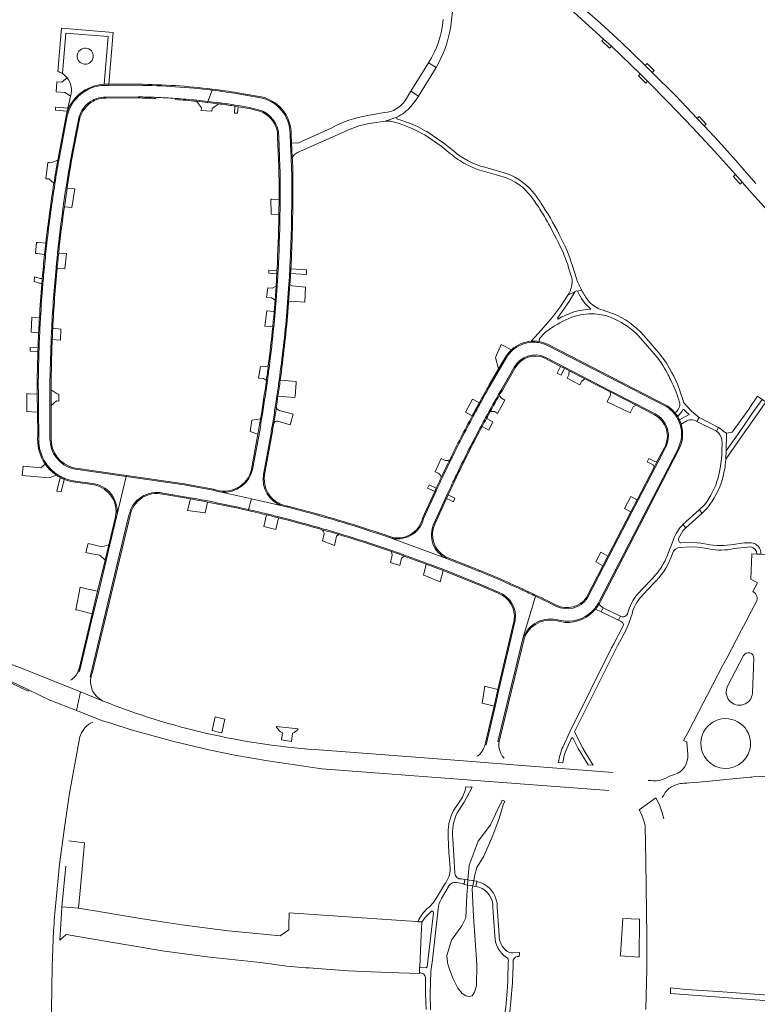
# Model space of a CAD drawing. Header units: metres. Extents: x 166325 to 190320, y 381923 to 404576.
# Tile 246 of 256: x 172946 to 173220, y 388934 to 389299. Entities that reach past the tile are written whole.
import ezdxf

# ---------------------------------------------------------------- set-up
doc = ezdxf.new("R2010")
doc.units = ezdxf.units.M
for name, color, linetype, lineweight in [('B-WE-OG-WATER_MEER-GV', 8, 'Continuous', 18), ('B-WE-VH-VERHARDING_ASFALT-GV', 8, 'Continuous', 18), ('B-WE-VH-VERHARDING_BETONSTRAATSTEEN-GV', 8, 'Continuous', 18), ('B-WE-VH-VERHARDING_STRAATBAKSTEEN-GV', 8, 'Continuous', 18)]:
    doc.layers.add(name, color=color, linetype=linetype, lineweight=lineweight)

msp = doc.modelspace()

# ---------------------------------------------------------------- linework, layer by layer
at = {"layer": 'B-WE-OG-WATER_MEER-GV', "flags": 128}
msp.add_lwpolyline([(173121.979, 388996.142), (173124.394, 389002.471), (173125.896, 389007.603), (173126.42, 389008.908), (173125.497, 389009.282), (173125.002, 389007.956), (173124.853, 389008.027), (173121.117, 389000.16), (173116.574, 388994.095), (173113.218, 388985.211), (173112.798, 388979.731), (173112.648, 388977.774), (173112.589, 388977.011), (173112.36, 388974.02), (173112.021, 388965.699), (173110.46, 388962.691), (173106.723, 388957.339), (173105.011, 388951.645), (173105.217, 388949.135), (173105.57, 388947.623), (173105.796, 388947.009), (173107.232, 388943.312), (173109.048, 388939.545), (173110.593, 388937.584), (173112.046, 388936.761), (173113.169, 388936.473), (173113.216, 388936.455), (173114.378, 388936.793), (173115.251, 388938.085), (173115.948, 388940.456), (173116.131, 388948.376), (173114.821, 388966.203), (173114.382, 388976.57), (173114.549, 388977.481), (173114.908, 388979.428), (173115.228, 388981.171), (173116.094, 388984.331), (173118.624, 388988.567)], close=True, dxfattribs=at)
at = {"layer": 'B-WE-VH-VERHARDING_ASFALT-GV', "flags": 128}
for points in [[(173106.436, 389296.32), (173108.89, 389318.316)], [(173135.758, 389315.011), (173138.92, 389312.64), (173145.181, 389307.506), (173150.668, 389302.723), (173163.132, 389291.568), (173166.021, 389288.877), (173176.736, 389278.608), (173179.439, 389275.905), (173187.138, 389268.116), (173196.117, 389258.712), (173204.254, 389249.985), (173212.018, 389241.281), (173214.536, 389238.428), (173219.129, 389233.254), (173224.35, 389227.585), (173226.446, 389225.369), (173233.153, 389218.94), (173238.028, 389214.5), (173240.087, 389212.315), (173241.71, 389210.045)], [(173169.601, 389290.347), (173161.975, 389297.434), (173147.356, 389310.35), (173144.534, 389312.716)], [(173219.611, 389238.004), (173211.214, 389247.617), (173205.787, 389253.637), (173200.476, 389259.359), (173197.876, 389262.113), (173189.884, 389270.509), (173181.189, 389279.174), (173178.556, 389281.734), (173169.601, 389290.347)], [(173098.197, 389282.781), (173101.007, 389281.027)], [(173016.24, 389268.446), (173017.829, 389272.595)], [(173035.238, 389269.88), (173027.364, 389271.253)], [(173091.74, 389266.633), (173093.482, 389268.847), (173094.465, 389270.428), (173091.59, 389272.179), (173089.551, 389268.853)], [(173081.756, 389264.3), (173075.607, 389263.182)], [(173077.01, 389260.374), (173082.091, 389261.129)], [(173103.899, 389252.968), (173097.486, 389257.279), (173096.623, 389257.69), (173094.008, 389259.172), (173091.522, 389260.241), (173086.412, 389261.917), (173086.389, 389262.591), (173082.091, 389261.129), (173084.011, 389261.061), (173086.022, 389260.624)], [(173082.091, 389261.129), (173086.389, 389262.591)], [(173062.077, 389258.526), (173049.659, 389252.995), (173047.348, 389253.066), (173047.58, 389247.775), (173048.363, 389248.798), (173049.487, 389249.54), (173069.06, 389258.194)], [(173095.948, 389256.444), (173096.801, 389256.002), (173102.839, 389251.809), (173106.356, 389249.008)], [(173107.296, 389250.236), (173103.899, 389252.968)], [(173116.312, 389243.239), (173125.85, 389240.452)], [(173127.061, 389241.69), (173119.028, 389243.993)], [(173139.881, 389227.846), (173139.94, 389227.752), (173139.999, 389227.658)], [(173143.013, 389222.402), (173144.902, 389218.788), (173145.596, 389217.46), (173146.487, 389215.755)], [(173045.597, 389190.291), (173045.855, 389193.843), (173046.347, 389200.613), (173046.449, 389202.014), (173046.523, 389203.326), (173046.596, 389204.639), (173046.643, 389205.515), (173046.688, 389206.392)], [(173150.157, 389206.738), (173151.335, 389203.061)], [(173153.036, 389202.817), (173151.556, 389207.503)], [(172955.226, 389202.717), (172955.142, 389201.736), (172955.06, 389200.755)], [(173146.237, 389187.702), (173146.001, 389188.04), (173147.758, 389190.526), (173150.329, 389194.197), (173152.389, 389197.768), (173149.87, 389196.588), (173147.122, 389192.354), (173144.148, 389188.469), (173138.816, 389182.332), (173136.228, 389179.497)], [(173149.87, 389196.588), (173152.389, 389197.768)], [(173154.912, 389198.49), (173153.417, 389198.054)], [(173166.38, 389189.834), (173162.979, 389190.968)], [(173163.959, 389189.02), (173166.565, 389188.049)], [(173139.166, 389179.376), (173139.337, 389180.462)], [(173176.975, 389180.502), (173181.852, 389174.871)], [(173182.698, 389176.231), (173178.058, 389181.614)], [(173127.465, 389174.035), (173124.521, 389169.016), (173121.059, 389163.117)], [(173141.444, 389173.601), (173165.787, 389161.028), (173175.331, 389156.099), (173182.209, 389152.546)], [(173124.872, 389160.987), (173125.225, 389161.599), (173128.707, 389167.633), (173129.982, 389169.84)], [(172953.34, 389163.723), (172953.392, 389159.837), (172953.482, 389153.198), (172953.593, 389144.731)], [(173041.287, 389155.11), (173041.598, 389157.164), (173041.905, 389159.22)], [(173192.525, 389154.12), (173192.876, 389154.121), (173193.833, 389153.228), (173194.842, 389152.324), (173191.244, 389150.393)], [(173197.774, 389149.771), (173198.528, 389151.208), (173195.795, 389153.502), (173192.849, 389156.599)], [(173191.873, 389148.798), (173194.062, 389150.021)], [(173208.384, 389134.519), (173208.474, 389135.717), (173208.647, 389138.885), (173208.699, 389145.446), (173207.522, 389146.087), (173206.691, 389146.858), (173205.732, 389147.511), (173204.997, 389146.117)], [(173035.261, 389144.902), (173032.862, 389131.948)], [(173161.572, 389083.214), (173190.733, 389139.581)], [(172982.41, 389114.35), (172986.011, 389129.336), (172974.85, 389130.927), (172966.331, 389132.143)], [(173018.339, 389124.241), (173011.467, 389125.53), (173007.511, 389126.272), (172986.011, 389129.336), (172982.41, 389114.35), (172979.908, 389103.936), (172978.529, 389098.193), (172975.76, 389086.667), (172973.761, 389078.345), (172968.645, 389057.049), (172968.209, 389057.22)], [(172966.311, 389127.736), (172974.261, 389126.626)], [(172999.618, 389123.159), (173009.89, 389121.438)], [(173031.341, 389117.079), (173032.44, 389121.036), (173021.375, 389123.551)], [(173021.375, 389123.551), (173032.44, 389121.036), (173043.892, 389118.433)], [(173043.892, 389118.433), (173032.44, 389121.036), (173031.341, 389117.079)], [(173051.521, 389116.523), (173045.915, 389117.973)], [(173200.598, 389118.797), (173198.552, 389116.919), (173199.647, 389115.756), (173201.662, 389117.744)], [(172972.922, 389054.981), (172972.595, 389055.05), (172987, 389114.952)], [(173042.589, 389114.387), (173044.126, 389113.995), (173045.664, 389113.601), (173050.564, 389112.316)], [(173191.055, 389105.364), (173190.923, 389106.328), (173192.546, 389109.181), (173193.623, 389110.309), (173192.571, 389111.486)], [(173114.335, 389095.234), (173104.789, 389098.963), (173083.639, 389106.697), (173081.228, 389107.532)], [(173083.639, 389106.697), (173104.789, 389098.963)], [(173079.703, 389103.539), (173084.563, 389101.844), (173088.806, 389100.364), (173089.244, 389100.201), (173097.413, 389097.161), (173103.782, 389094.79), (173117.795, 389089.197), (173124.162, 389086.434)], [(173189.022, 389105.982), (173186.598, 389099.542)], [(173191.613, 389103.04), (173194.939, 389103.271), (173198.177, 389103.188), (173199.144, 389103.024), (173202.214, 389102.505)], [(173199.988, 389104.535), (173199.247, 389104.61), (173196.49, 389104.889), (173191.815, 389104.707)], [(173217.854, 389104.77), (173216.798, 389104.746), (173215.464, 389104.716), (173210.279, 389103.977)], [(173211.604, 389102.573), (173217.758, 389103.245)], [(173219.959, 389100.551), (173221.562, 389100.497)], [(173181.39, 389091.641), (173177.323, 389087.383)], [(173177.64, 389085.44), (173181.99, 389090.04), (173182.568, 389090.652)], [(173124.352, 389031.018), (173123.926, 389031.082), (173133.203, 389069.202), (173137.862, 389084.953)], [(173137.862, 389084.953), (173133.203, 389069.202)], [(173145.39, 389081.308), (173142.016, 389082.96)], [(173160.141, 389080.188), (173162.269, 389079.129), (173162.954, 389080.598), (173162.019, 389081.314), (173161.398, 389082.012)], [(173169.356, 389077.544), (173168.667, 389076.059), (173169.64, 389075.58)], [(173146.59, 389076.013), (173148.875, 389075.642)], [(173170.314, 389073.713), (173166.869, 389067.323), (173166.08, 389065.74), (173150.58, 389034.631), (173147.945, 389028.972)], [(173168.229, 389066.575), (173171.315, 389072.244)], [(173149.472, 389028.496), (173151.301, 389032.561), (173151.803, 389032.132), (173153.668, 389028.425), (173157.337, 389022.435), (173159.223, 389022.29), (173157.987, 389024.309), (173156.275, 389027.108), (173155.363, 389028.598), (173152.305, 389034.657), (173168.229, 389066.575)], [(172943.298, 389053.34), (172949.751, 389050.221), (172957.904, 389046.302), (172958.025, 389046.244), (172967.562, 389042.505), (172968.953, 389049.474), (172959.446, 389053.314), (172947.986, 389057.863), (172939.546, 389061.039)], [(172959.446, 389053.314), (172968.953, 389049.474), (172977.192, 389046.145)], [(172977.192, 389046.145), (172968.953, 389049.474), (172967.562, 389042.505), (172977.173, 389038.737), (172980.296, 389037.903), (172987.809, 389035.416), (173003.59, 389031.033), (173016.596, 389027.924), (173026.899, 389025.906), (173038.503, 389023.842), (173058.518, 389020.913), (173114.1, 389016.665), (173165.036, 389012.897)], [(172977.173, 389038.737), (172967.562, 389042.505), (172958.025, 389046.244)], [(172959.817, 388971.244), (172961.255, 388985.574), (172963.257, 388999.999), (172964.889, 389011.96), (172968.761, 389032.763), (172969.426, 389034.287), (172970.641, 389036.125)], [(173166.676, 389019.596), (173131.241, 389022.297), (173111.088, 389023.882), (173055.951, 389028.059)], [(173111.088, 389023.882), (173131.241, 389022.297)], [(173146.32, 389023.281), (173147.96, 389023.155)], [(173108.845, 389004.641), (173111.326, 389008.512), (173114.318, 389014.074), (173113.755, 389014.115), (173112.042, 389014.241)], [(173110.002, 389009.282), (173107.48, 389005.465)], [(173176.292, 389005.718), (173182.52, 389010.186)], [(173185.503, 389002.36), (173184.683, 389005.142), (173183.764, 389007.811), (173182.52, 389010.186), (173176.292, 389005.718), (173177.187, 389004.061), (173178.089, 389001.62), (173178.498, 388999.873), (173178.85, 388986.573), (173179.115, 388958.562)], [(173105.473, 388995.651), (173105.697, 388989.746), (173105.892, 388987.521), (173106.201, 388983.997)], [(173107.936, 388982.189), (173107.201, 388995.118)], [(173108.518, 388978.735), (173111.353, 388978.242), (173111.574, 388979.907), (173110.34, 388980.09)], [(173117.316, 388978.818), (173116.025, 388979.09), (173115.765, 388977.293), (173116.886, 388977.102)], [(173104.131, 388978.054), (173101.141, 388973.064), (173099.902, 388971.185), (173098.803, 388969.971)], [(173102.928, 388972.833), (173105.853, 388977.71)], [(173094.229, 388964.244), (173095.619, 388964.147), (173095.616, 388964.083), (173096.965, 388965.807), (173099.02, 388967.88)], [(173099.962, 388967.515), (173097.608, 388947.455), (173097.252, 388947.169), (173094.865, 388947.221), (173094.776, 388945.23)], [(173098.948, 388931.585), (173098.743, 388937.512), (173099.013, 388945.729), (173099.614, 388950.075), (173101.772, 388968.959)], [(173122.016, 388969.534), (173122.396, 388964.123), (173122.747, 388959.127)], [(173124.362, 388959.291), (173123.688, 388969.801)], [(172953.129, 388880.699), (172960.152, 388880.496), (172958.992, 388898.257), (172958.562, 388908.416), (172958.217, 388920.526), (172958.23, 388931.489), (172958.553, 388947.609), (172959.048, 388960.978)], [(173131.802, 388951.351), (173131.888, 388952.572), (173131.909, 388952.874), (173129.391, 388952.708)], [(173127.709, 388949.41), (173127.689, 388947.075), (173127.634, 388944.74), (173127.545, 388942.406), (173127.423, 388940.074)], [(173179.146, 388946.775), (173178.745, 388931.628)], [(173097.039, 388943.555), (173096.994, 388937.441), (173097.229, 388931.614)]]:
    msp.add_lwpolyline(points, dxfattribs=at)
at = {"layer": 'B-WE-VH-VERHARDING_ASFALT-GV'}
for points in [[(173103.628, 389298.757, -0.1195784), (173098.197, 389282.781)], [(173101.007, 389281.027, 0.0897111), (173106.436, 389296.32)], [(173017.829, 389272.595, 0.0270956), (172990.482, 389274.412)], [(172968.276, 389261.757, -0.2310306), (172973.705, 389268.937)], [(172973.705, 389268.937, -0.0323134), (172974.938, 389269.464)], [(173004.213, 389269.54, -0.0071695), (173012.155, 389268.881)], [(173046.807, 389256.28, 0.3688328), (173035.238, 389269.88)], [(173089.551, 389268.853, -0.2445863), (173081.756, 389264.3)], [(173075.607, 389263.182, 0.0899245), (173062.077, 389258.526)], [(173086.389, 389262.591, 0.0946115), (173091.74, 389266.633)], [(173069.06, 389258.194, -0.05604), (173077.01, 389260.374)], [(173086.022, 389260.624, -0.0524049), (173095.948, 389256.444)], [(173106.356, 389249.008, 0.0531485), (173111.987, 389245.162)], [(173119.028, 389243.993, -0.1136444), (173107.296, 389250.236)], [(172960.952, 389246.568, 0.0045329), (172959.531, 389238.017)], [(173111.987, 389245.162, 0.0367892), (173116.312, 389243.239)], [(173043.028, 389244.053, -0.0051459), (173043.092, 389232.006)], [(173137.844, 389233.638, 0.1528504), (173127.061, 389241.69)], [(172959.531, 389238.017, 0.0110256), (172956.532, 389215.809)], [(173125.85, 389240.452, -0.1614433), (173136.331, 389233.026)], [(172962.626, 389229.446, -0.0033252), (172963.637, 389236.347)], [(173047.138, 389217.32, 0.0070794), (173047.415, 389233.282)], [(173136.331, 389233.026, -0.0194371), (173139.881, 389227.846)], [(173140.693, 389229.465, 0.0116916), (173137.844, 389233.638)], [(172960.514, 389212.226, -0.0084651), (172962.626, 389229.446)], [(173139.999, 389227.658, -0.0190797), (173143.013, 389222.402)], [(173147.354, 389217.581, 0.0321292), (173140.693, 389229.465)], [(173043.032, 389226.318, -0.0091365), (173042.325, 389205.626)], [(172956.532, 389215.809, 0.0026462), (172956.081, 389211.66)], [(173046.899, 389210.89, 0.0026518), (173047.138, 389217.32)], [(173146.487, 389215.755, -0.049174), (173150.157, 389206.738)], [(173151.556, 389207.503, 0.0523861), (173147.354, 389217.581)], [(172959.951, 389206.608, -0.0029959), (172960.514, 389212.226)], [(172956.081, 389211.66, 0.0043532), (172955.226, 389202.717)], [(173046.688, 389206.392, 0.0015736), (173046.899, 389210.89)], [(172958.329, 389184.34, -0.0108623), (172959.951, 389206.608)], [(173151.335, 389203.061, -0.1806105), (173149.87, 389196.588)], [(173154.912, 389198.49, -0.0420693), (173153.036, 389202.817)], [(173152.389, 389197.768, -0.3815597), (173153.417, 389198.054)], [(173153.417, 389198.054, 0.1039627), (173158.358, 389191.393)], [(173157.482, 389194.537, -0.0418867), (173154.912, 389198.49)], [(173162.023, 389191.263, -0.1388918), (173157.482, 389194.537)], [(173042.744, 389165.157, 0.0110234), (173045.597, 389190.291)], [(173158.358, 389191.393, 0.1302738), (173146.237, 389187.702)], [(173162.979, 389190.968, -0.0237352), (173162.023, 389191.263)], [(172954.17, 389188.121, 0.0030701), (172953.881, 389182.616)], [(173143.777, 389184.42, -0.07508), (173152.518, 389188.768)], [(173152.518, 389188.768, -0.0937927), (173160.748, 389189.555)], [(173160.748, 389189.555, -0.0364123), (173163.959, 389189.02)], [(173178.058, 389181.614, 0.1145824), (173166.38, 389189.834)], [(173166.565, 389188.049, -0.1092083), (173176.975, 389180.502)], [(173040.754, 389184.842, -0.006597), (173039.092, 389170.272)], [(173139.337, 389180.462, -0.066564), (173142.465, 389183.532)], [(173142.465, 389183.532, -0.0245111), (173143.777, 389184.42)], [(173129.234, 389176.057, 0.0567247), (173127.465, 389174.035)], [(173139.102, 389178.981, 0.0590991), (173136.26, 389179.099)], [(173142.352, 389177.954, 0.0715484), (173139.102, 389178.981)], [(173187.464, 389169.586, 0.0553129), (173182.698, 389176.231)], [(173129.982, 389169.84, -0.3946568), (173141.444, 389173.601)], [(173181.852, 389174.871, -0.0529799), (173186.71, 389167.747)], [(173192.849, 389156.599, 0.0694923), (173187.464, 389169.586)], [(173038.382, 389164.911, -0.0063648), (173036.227, 389150.607)], [(173186.71, 389167.747, -0.0187066), (173188.045, 389165.02)], [(173188.045, 389165.02, -0.0398626), (173191.034, 389157.782)], [(173191.034, 389157.782, -0.067253), (173191.333, 389156.816)], [(173117.362, 389156.498, 0.0026103), (173114.753, 389151.686)], [(173191.333, 389156.816, -0.3050082), (173189.59, 389152.977)], [(173190.611, 389151.555, 0.0640541), (173192.525, 389154.12)], [(173036.227, 389150.607, -0.0028129), (173035.261, 389144.902)], [(173190.883, 389150.221, 0.0233607), (173190.27, 389151.346)], [(173191.492, 389148.677, 0.0330055), (173190.883, 389150.221)], [(173194.062, 389150.021, -0.2451276), (173197.774, 389149.771)], [(172966.331, 389132.143, -0.3471891), (172957.694, 389143.42)], [(173204.997, 389146.117, -0.2029506), (173207.014, 389143.078)], [(173207.014, 389143.078, -0.0717067), (173205.63, 389128.851)], [(173032.862, 389131.948, -0.371456), (173021.375, 389123.551)], [(173207.206, 389128.313, 0.0391203), (173208.384, 389134.519)], [(173043.892, 389118.433, -0.3699135), (173036.934, 389130.07)], [(173205.63, 389128.851, -0.0885442), (173200.598, 389118.797)], [(173201.662, 389117.744, 0.0938844), (173207.206, 389128.313)], [(173009.89, 389121.438, -0.0029771), (173016.239, 389120.253)], [(173021.375, 389123.551, -0.0718374), (173018.339, 389124.241)], [(173016.239, 389120.253, -0.0079392), (173031.341, 389117.079)], [(173192.571, 389111.486, 0.1072872), (173189.022, 389105.982)], [(173188.658, 389100.822, -0.3013425), (173191.613, 389103.04)], [(173191.815, 389104.707, -0.3874943), (173191.055, 389105.364)], [(173210.279, 389103.977, -0.0960137), (173199.988, 389104.535)], [(173202.214, 389102.505, 0.1054304), (173211.604, 389102.573)], [(173217.758, 389103.245, -0.3699817), (173219.959, 389100.551)], [(173221.562, 389100.497, 0.4063349), (173217.854, 389104.77)], [(173182.568, 389090.652, 0.1211516), (173188.658, 389100.822)], [(173186.598, 389099.542, -0.0293429), (173185.133, 389096.645)], [(173132.96, 389087.235, 0.011845), (173114.335, 389095.234)], [(173185.133, 389096.645, -0.0572157), (173181.39, 389091.641)], [(173142.016, 389082.96, 0.0027159), (173137.862, 389084.953)], [(173157.101, 389084.288, -0.3823658), (173145.39, 389081.308)], [(173177.323, 389087.383, 0.1499214), (173172.15, 389078.774)], [(173173.904, 389079.235, -0.119835), (173177.64, 389085.44)], [(173159.831, 389080.441, 0.0407764), (173161.051, 389082.211)], [(173148.875, 389075.642, 0.2411807), (173159.831, 389080.441)], [(173172.15, 389078.774, -0.4881266), (173169.356, 389077.544)], [(173171.315, 389072.244, 0.0531431), (173173.904, 389079.235)], [(173133.203, 389069.202, -0.4076525), (173146.59, 389076.013)], [(173169.64, 389075.58, -0.3283878), (173170.478, 389074.267)], [(173170.478, 389074.267, -0.1117396), (173170.314, 389073.713)], [(172968.209, 389057.22, -0.1704765), (172965.246, 389053.784)], [(172973.223, 389050.617, -0.1395508), (172972.922, 389054.981)], [(172977.192, 389046.145, -0.193242), (172973.223, 389050.617)], [(173055.951, 389028.059, -0.0769683), (172977.192, 389046.145)], [(172970.641, 389036.125, -0.1283093), (172973.592, 389038.277)], [(173119.123, 389029.892, -0.1639417), (173116.315, 389025.583)], [(173126.18, 389024.826, -0.2231915), (173124.352, 389031.018)], [(173147.945, 389028.972, 0.0528466), (173146.32, 389023.281)], [(173147.96, 389023.155, -0.0775037), (173149.472, 389028.496)], [(173112.042, 389014.241, -0.1094407), (173110.002, 389009.282)], [(173107.48, 389005.465, 0.1478353), (173105.473, 388995.651)], [(173107.201, 388995.118, -0.1520358), (173108.845, 389004.641)], [(173106.201, 388983.997, -0.1652866), (173104.131, 388978.054)], [(173110.34, 388980.09, -0.4252914), (173107.936, 388982.189)], [(173105.853, 388977.71, -0.2918281), (173108.518, 388978.735)], [(173118.501, 388978.288, 0.0334753), (173117.316, 388978.818)], [(173116.886, 388977.102, -0.3269634), (173122.016, 388969.534)], [(173123.688, 388969.801, 0.2741561), (173118.501, 388978.288)], [(172959.048, 388960.978, -0.01236), (172959.817, 388971.244)], [(173101.772, 388968.959, -0.099555), (173102.928, 388972.833)], [(173098.212, 388969.51, 0.1177856), (173094.229, 388964.244)], [(173098.803, 388969.971, 0.0131079), (173098.212, 388969.51)], [(173099.02, 388967.88, -0.8777618), (173099.962, 388967.515)], [(173122.747, 388959.127, 0.2487474), (173127.106, 388951.019)], [(173127.259, 388953.324, -0.2531868), (173124.362, 388959.291)], [(173179.115, 388958.562, -0.0092472), (173179.146, 388946.775)], [(173129.391, 388952.708, -0.2102013), (173127.259, 388953.324)], [(173127.106, 388951.019, -0.3896873), (173127.709, 388949.41)], [(173127.877, 388927.701, 0.0297619), (173129.609, 388949.948)], [(173129.609, 388949.948, -0.385814), (173131.802, 388951.351)], [(173094.776, 388945.23, -0.4169194), (173097.039, 388943.555)], [(173127.423, 388940.074, -0.0190827), (173126.231, 388927.966)]]:
    msp.add_lwpolyline(points, format="xyb", dxfattribs=at)
at = {"layer": 'B-WE-VH-VERHARDING_ASFALT-GV', "flags": 128}
for points in [[(173101.007, 389281.027), (173098.197, 389282.781), (173091.59, 389272.179), (173094.465, 389270.428)], [(173221.903, 389157.932), (173220.24, 389159.081), (173217.33, 389154.891), (173217.403, 389154.807), (173212.196, 389147.631), (173210.843, 389145.767), (173208.699, 389145.446), (173208.647, 389138.885), (173213.634, 389146.051), (173216.882, 389150.718), (173218.176, 389152.578)], [(173198.528, 389151.208), (173197.774, 389149.771), (173204.997, 389146.117), (173205.732, 389147.511)], [(173199.647, 389115.756), (173198.552, 389116.919), (173192.571, 389111.486), (173193.623, 389110.309)], [(173162.954, 389080.598), (173162.269, 389079.129), (173168.667, 389076.059), (173169.356, 389077.544)], [(173116.025, 388979.09), (173116.05, 388979.264), (173111.574, 388979.907), (173111.353, 388978.242), (173111.318, 388977.979), (173115.765, 388977.293)]]:
    msp.add_lwpolyline(points, close=True, dxfattribs=at)
at = {"layer": 'B-WE-VH-VERHARDING_BETONSTRAATSTEEN-GV', "flags": 128}
for points in [[(172977.842, 389274.772), (172978.075, 389274.779), (172979.547, 389274.783), (172981.1, 389294.037), (172962.012, 389295.588), (172960.643, 389279.546)], [(172962.281, 389278.763), (172963.537, 389293.731), (172979.33, 389292.47), (172977.842, 389274.772)], [(172964.084, 389277.133), (172962.091, 389275.53), (172960.255, 389275.679), (172960.016, 389271.964), (172963.379, 389271.695), (172965.35, 389270.425)], [(172990.481, 389274.812), (172979.547, 389274.783), (172978.075, 389274.779), (172977.842, 389274.772)], [(172977.856, 389274.372), (172979.548, 389274.383), (172990.482, 389274.412)], [(172965.35, 389270.425), (172964.316, 389265.915), (172964.062, 389264.806), (172963.673, 389263.109)], [(173017.829, 389272.595), (173017.877, 389272.992)], [(173035.307, 389270.274), (173027.43, 389271.647)], [(172990.356, 389270.115), (172978.361, 389270.046)], [(172978.363, 389269.646), (172990.352, 389269.715)], [(173012.116, 389268.482), (173013.877, 389266.079), (173013.811, 389265.089), (173017.717, 389264.807), (173017.843, 389265.795), (173020.267, 389267.554)], [(173016.24, 389268.446), (173016.195, 389268.048)], [(173035.046, 389265.349), (173031.718, 389266.137), (173027.618, 389266.863), (173026.363, 389267.085), (173025.911, 389267.165)], [(173025.841, 389266.771), (173026.293, 389266.691), (173027.548, 389266.469), (173031.637, 389265.745), (173034.944, 389264.962)], [(172963.673, 389263.109), (172960.558, 389246.637)], [(172960.952, 389246.568), (172964.066, 389263.035)], [(172968.276, 389261.757), (172965.201, 389245.934)], [(172965.594, 389245.858), (172968.669, 389261.68)], [(173046.807, 389256.28), (173046.973, 389252.476), (173047.069, 389250.308), (173047.349, 389243.904)], [(173047.797, 389239.918), (173047.775, 389241.92), (173047.749, 389243.922), (173047.643, 389246.345), (173047.58, 389247.775), (173047.348, 389253.066), (173047.207, 389256.279)], [(173042.155, 389255.307), (173042.628, 389244.036)], [(173043.028, 389244.053), (173042.555, 389255.324)], [(172960.558, 389246.637), (172958.032, 389245.674), (172957.382, 389245.726), (172956.85, 389245.769), (172956.209, 389239.771), (172956.485, 389239.748), (172957.285, 389239.682), (172959.136, 389238.08)], [(172963.022, 389229.391), (172965.788, 389229.125), (172966.944, 389236.059)], [(172966.944, 389236.059), (172964.033, 389236.286)], [(173042.692, 389232.008), (173040.094, 389232.185), (173039.703, 389232.212), (173039.757, 389226.558), (173042.632, 389226.325)], [(172956.134, 389215.854), (172953.257, 389216.094), (172952.639, 389216.145), (172952.31, 389212.043), (172952.798, 389211.994), (172955.683, 389211.702)], [(172963.782, 389211.996), (172960.912, 389212.184)], [(172960.35, 389206.57), (172963.254, 389206.307), (172963.782, 389211.996)], [(173041.926, 389205.647), (173041.893, 389205.052), (173041.861, 389204.457), (173041.796, 389203.294), (173041.729, 389202.132), (173041.572, 389199.948), (173041.2, 389194.765), (173040.893, 389190.496)], [(173041.293, 389190.487), (173041.599, 389194.737), (173041.971, 389199.919), (173042.128, 389202.103), (173042.195, 389203.268), (173042.261, 389204.435), (173042.293, 389205.03), (173042.325, 389205.626)], [(173045.996, 389190.262), (173046.254, 389193.814), (173046.746, 389200.584), (173046.846, 389201.961), (173046.921, 389203.288), (173046.996, 389204.617), (173047.042, 389205.494), (173047.088, 389206.371)], [(172954.827, 389202.751), (172954.034, 389202.746), (172951.927, 389203.419), (172951.821, 389201.705), (172954.661, 389200.788)], [(173040.893, 389190.496), (173038.107, 389190.744), (173037.421, 389185.116), (173040.356, 389184.882)], [(172958.534, 389180.181), (172961.645, 389179.94), (172961.737, 389184.027)], [(172961.737, 389184.027), (172958.729, 389184.32)], [(172958.134, 389180.198), (172957.844, 389171.996), (172957.687, 389163.792), (172957.688, 389161.45), (172957.69, 389155.694), (172957.694, 389143.42)], [(172958.09, 389155.694), (172958.088, 389161.45), (172958.087, 389163.787), (172958.244, 389171.985), (172958.534, 389180.181)], [(172953.248, 389177.04), (172953.224, 389176.365), (172953.201, 389175.691), (172953.16, 389174.435), (172953.123, 389173.179)], [(173128.965, 389176.353), (173125.114, 389178.335), (173123.038, 389173.5), (173124.176, 389169.218), (173127.136, 389174.263)], [(173142.352, 389177.954), (173186.54, 389155.149)], [(173186.756, 389155.485), (173142.535, 389178.309)], [(173127.136, 389174.263), (173124.176, 389169.218), (173120.714, 389163.319)], [(173141.26, 389173.246), (173147.188, 389170.184), (173148.601, 389169.455), (173150.339, 389168.557), (173156.114, 389165.574), (173165.603, 389160.673), (173175.148, 389155.743), (173182.025, 389152.191)], [(173038.695, 389170.322), (173037.542, 389170.042), (173035.783, 389170.181), (173035.059, 389165.812), (173036.951, 389165.632), (173037.986, 389164.966)], [(173124.386, 389159.339), (173124.801, 389160.063), (173125.218, 389160.787), (173125.571, 389161.399), (173129.054, 389167.433), (173130.34, 389169.661)], [(173048.982, 389164.056), (173049.04, 389164.603), (173043.14, 389165.103)], [(172952.94, 389163.718), (172952.993, 389159.832), (172953.082, 389153.193), (172953.196, 389144.777)], [(173042.3, 389159.162), (173048.564, 389158.625), (173048.616, 389159.158), (173048.982, 389164.056)], [(173117.011, 389156.69), (173114.484, 389158.05), (173111.882, 389153.241), (173114.401, 389151.875)], [(173121.077, 389153.456), (173122.641, 389153.389), (173123.786, 389152.753), (173126.532, 389157.596)], [(173126.532, 389157.596), (173125.249, 389158.329), (173124.386, 389159.339)], [(172958.094, 389143.42), (172958.09, 389155.694)], [(173047.949, 389152.445), (173042.676, 389153.86)], [(173035.833, 389150.671), (173032.628, 389150.215), (173032.006, 389145.986), (173034.868, 389144.975)], [(173042.206, 389149.857), (173046.873, 389148.546), (173047.949, 389152.445)], [(173122.072, 389149.624), (173119.655, 389150.864)], [(173118.035, 389147.863), (173120.522, 389146.574), (173122.072, 389149.624)], [(173191.873, 389148.798), (173191.492, 389148.677)], [(173034.868, 389144.975), (173032.47, 389132.026)], [(173039.499, 389144.211), (173036.934, 389130.07)], [(173037.328, 389129.999), (173039.885, 389144.095)], [(173185.673, 389140.082), (173183.025, 389134.991), (173181.898, 389132.824), (173175.582, 389120.682), (173173.269, 389116.235), (173164.719, 389099.796), (173162.87, 389096.241), (173156.769, 389084.511)], [(173157.101, 389084.288), (173163.225, 389096.057), (173165.074, 389099.612), (173173.624, 389116.05), (173175.937, 389120.497), (173182.253, 389132.64), (173183.38, 389134.807), (173186.028, 389139.897)], [(173161.927, 389083.03), (173191.088, 389139.397)], [(173104.031, 389135.405), (173102.853, 389135.962), (173100.566, 389131.079), (173101.675, 389130.54)], [(173106.011, 389135.509), (173105.313, 389135.302)], [(172955.963, 389133.863), (172954.301, 389132.487), (172947.716, 389133.124), (172947.419, 389129.648), (172957.425, 389128.826), (172960.013, 389129.865)], [(172966.331, 389132.143), (172974.85, 389130.927), (172986.011, 389129.336), (172986.104, 389129.727), (172974.906, 389131.323), (172966.43, 389132.531)], [(172966.256, 389127.34), (172974.181, 389126.234)], [(173018.413, 389124.634), (173018.339, 389124.241)], [(173101.946, 389127.023), (173101.025, 389125.002), (173100.47, 389123.786), (173095.948, 389113.864)], [(173096.312, 389113.698), (173100.834, 389123.62), (173101.389, 389124.836), (173102.315, 389126.868)], [(173106.182, 389125.063), (173105.129, 389122.74), (173104.501, 389121.351), (173100.162, 389111.771)], [(173100.526, 389111.606), (173104.865, 389121.186), (173105.494, 389122.575), (173106.545, 389124.896)], [(172999.552, 389122.764), (173009.832, 389121.042)], [(173009.832, 389121.042), (173008.709, 389116.775), (173015.213, 389115.89), (173016.163, 389119.86)], [(173031.341, 389117.079), (173031.233, 389116.693)], [(173045.915, 389117.973), (173045.964, 389118.37)], [(173051.626, 389116.909), (173045.964, 389118.37), (173045.915, 389117.973), (173051.521, 389116.523)], [(172968.209, 389057.22), (172968.645, 389057.049), (172973.761, 389078.345), (172975.76, 389086.667), (172978.529, 389098.193), (172979.908, 389103.936), (172982.41, 389114.35)], [(172982.41, 389114.35), (172982.018, 389114.429), (172979.519, 389104.03), (172978.14, 389098.286), (172975.371, 389086.761), (172973.372, 389078.438), (172968.466, 389058.018)], [(172973.288, 389056.22), (172987.392, 389114.874)], [(172982.018, 389114.429), (172982.41, 389114.35)], [(173038.061, 389115.094), (173037.032, 389110.793), (173041.48, 389109.728), (173042.491, 389113.999)], [(173042.491, 389113.999), (173044.027, 389113.608), (173045.563, 389113.214), (173050.463, 389111.929)], [(173059.399, 389108.159), (173058.763, 389105.454), (173063.207, 389103.778), (173064.039, 389107.224), (173064.936, 389107.782)], [(173081.228, 389107.532), (173083.639, 389106.697), (173083.756, 389107.08), (173081.359, 389107.91)], [(173083.756, 389107.08), (173083.639, 389106.697)], [(173079.571, 389103.161), (173084.432, 389101.466), (173088.67, 389099.988), (173089.104, 389099.826), (173097.273, 389096.786), (173103.638, 389094.417), (173117.641, 389088.828), (173124.018, 389086.061)], [(173104.789, 389098.963), (173104.411, 389099.602)], [(173114.482, 389095.606), (173104.411, 389099.602), (173104.789, 389098.963), (173114.335, 389095.234)], [(173227.22, 389082.305), (173227.879, 389100.283), (173221.562, 389100.497), (173219.959, 389100.551), (173218.098, 389100.614), (173217.81, 389091.22), (173220.221, 389089.925), (173218.558, 389086.7)], [(173132.96, 389087.235), (173133.053, 389087.632)], [(173145.566, 389081.667), (173142.191, 389083.319)], [(173219.747, 389082.756), (173218.047, 389079.52), (173215.79, 389075.222), (173214.346, 389072.471), (173214.232, 389072.255), (173208.797, 389061.904), (173207.305, 389059.062), (173201.711, 389048.41), (173200.039, 389045.227), (173194.705, 389035.069), (173192.817, 389031.474), (173193.854, 389030.905), (173193.951, 389030.852), (173194.372, 389026.237)], [(173119.123, 389029.892), (173119.509, 389029.792), (173122.859, 389044.095), (173124.296, 389050.232), (173130.313, 389075.93)], [(173129.924, 389076.021), (173123.906, 389050.323), (173122.469, 389044.186), (173119.278, 389030.558), (173119.211, 389030.273)], [(173146.47, 389075.631), (173148.81, 389075.247)], [(173133.203, 389069.202), (173133.592, 389069.107)], [(173209.11, 389051.536), (173215.087, 389062.935)], [(173218.867, 389061.926), (173218.37, 389048.964)], [(173049.805, 389035.742), (173041.626, 389036.599)], [(173043.967, 389034.257), (173043.609, 389031.638), (173047.329, 389031.073), (173047.652, 389034.13)], [(173194.005, 389015.572), (173195.039, 389015.671), (173198.558, 389016.008), (173207.483, 389016.863), (173208.502, 389016.96), (173217.571, 389017.829), (173218.073, 389017.877), (173218.607, 389017.901), (173222.925, 389018.098), (173223.482, 389018.091), (173228.194, 389022.229)], [(173189.484, 389018.873), (173188.681, 389018.617), (173187.619, 389018.216), (173186.211, 389017.511)], [(173180.67, 389016.54), (173179.673, 389016.57)], [(172969.775, 388985.018), (172970.5, 388993.45), (172964.703, 388994.251)], [(172963.512, 388984.85), (172962.13, 388969.712), (172968.234, 388969.261), (172968.971, 388977.019), (172969.775, 388985.018)], [(173095.401, 388959.254), (173095.616, 388964.083), (173095.619, 388964.147), (173094.229, 388964.244), (173093.881, 388964.268), (173089.819, 388964.55), (173046.43, 388967.583), (173046.304, 388962.657), (173046.268, 388961.274), (173043.136, 388959.025), (173033.022, 388959.948), (173023.859, 388960.893), (173006.676, 388963.044), (173000.159, 388964.116), (172991.967, 388965.296), (172984.557, 388966.489), (172977.246, 388967.782), (172968.234, 388969.261), (172962.13, 388969.712), (172961.854, 388965.265), (172961.365, 388957.393), (172963.71, 388959.464), (172982.438, 388956.26), (173000.136, 388953.321), (173016.965, 388951.047), (173035.787, 388949.045), (173045.576, 388947.778)], [(173056.793, 388946.931), (173068.307, 388946.069), (173077.027, 388945.605), (173087.158, 388945.217), (173094.768, 388945.047), (173094.776, 388945.23), (173094.865, 388947.221), (173094.871, 388947.348), (173095.012, 388950.446), (173095.401, 388959.254)]]:
    msp.add_lwpolyline(points, dxfattribs=at)
at = {"layer": 'B-WE-VH-VERHARDING_BETONSTRAATSTEEN-GV'}
for points in [[(172968.178, 389283.776, -0.9997066), (172973.394, 389286.666)], [(172973.394, 389286.666, -0.9998375), (172968.178, 389283.776)], [(172960.643, 389279.546, -0.060125), (172962.281, 389278.763)], [(172962.281, 389278.763, -0.0818649), (172964.084, 389277.133)], [(172963.673, 389263.109, -0.3346962), (172977.842, 389274.772)], [(172964.066, 389263.035, -0.3385467), (172977.856, 389274.372)], [(172964.084, 389277.133, -0.2459368), (172965.35, 389270.425)], [(173017.877, 389272.992, 0.0271538), (172990.481, 389274.812)], [(173017.829, 389272.595, -0.0092091), (173027.364, 389271.253)], [(173027.43, 389271.647, 0.0092943), (173017.877, 389272.992)], [(172968.669, 389261.68, -0.2311312), (172973.885, 389268.58)], [(172973.885, 389268.58, -0.0318626), (172975.071, 389269.087)], [(172978.361, 389270.046, 0.0848027), (172974.938, 389269.464)], [(172975.071, 389269.087, -0.0853727), (172978.363, 389269.646)], [(172990.352, 389269.715, -0.0060049), (172997.008, 389269.529)], [(172997.024, 389269.929, 0.0059941), (172990.356, 389270.115)], [(173004.213, 389269.54, 0.0065262), (172997.024, 389269.929)], [(173004.186, 389269.141, -0.0071802), (173012.116, 389268.482)], [(173016.195, 389268.048, 0.0039044), (173012.116, 389268.482)], [(173016.24, 389268.446, 0.0036566), (173012.155, 389268.881)], [(173016.195, 389268.048, -0.003447), (173020.267, 389267.554)], [(173020.319, 389267.951, 0.0036533), (173016.24, 389268.446)], [(173020.267, 389267.554, -0.0047996), (173025.841, 389266.771)], [(173025.911, 389267.165, 0.0049594), (173020.319, 389267.951)], [(173038.189, 389269.491, 0.0531261), (173035.307, 389270.274)], [(173047.207, 389256.279, 0.3097004), (173038.189, 389269.491)], [(173034.944, 389264.962, -0.3493436), (173042.155, 389255.307)], [(173042.555, 389255.324, 0.3484599), (173035.046, 389265.349)], [(172959.136, 389238.08, -0.0041885), (172960.558, 389246.637)], [(172965.201, 389245.934, 0.0045866), (172963.637, 389236.347)], [(172964.033, 389236.286, -0.0048825), (172965.594, 389245.858)], [(173042.628, 389244.036, -0.0049882), (173042.692, 389232.008)], [(173047.349, 389243.904, -0.0015009), (173047.397, 389239.915)], [(172959.136, 389238.08, 0.0109724), (172956.134, 389215.854)], [(173047.397, 389239.915, -0.0024118), (173047.415, 389233.282)], [(173047.815, 389233.28, 0.0024103), (173047.797, 389239.918)], [(172963.022, 389229.391, -0.003328), (172964.033, 389236.286)], [(173042.692, 389232.008, -0.0024651), (173042.632, 389226.325)], [(173043.032, 389226.318, 0.0021132), (173043.092, 389232.006)], [(173047.538, 389217.307, 0.0069504), (173047.815, 389233.28)], [(172960.912, 389212.184, -0.0083641), (172963.022, 389229.391)], [(173042.632, 389226.325, -0.0092876), (173041.926, 389205.647)], [(172956.134, 389215.854, 0.0016663), (172955.683, 389211.702)], [(173047.299, 389210.873, 0.0023397), (173047.538, 389217.307)], [(172960.35, 389206.57, -0.0031745), (172960.912, 389212.184)], [(172955.683, 389211.702, 0.0042386), (172954.827, 389202.751)], [(173047.088, 389206.371, 0.0015722), (173047.299, 389210.873)], [(172958.729, 389184.32, -0.0109158), (172960.35, 389206.57)], [(172954.827, 389202.751, 0.0019805), (172954.661, 389200.788)], [(172954.661, 389200.788, 0.0063181), (172953.771, 389188.144)], [(172954.17, 389188.121, -0.006323), (172955.06, 389200.755)], [(173040.893, 389190.496, -0.0026814), (173040.356, 389184.882)], [(173040.754, 389184.842, 0.0026835), (173041.293, 389190.487)], [(173043.14, 389165.103, 0.0109777), (173045.996, 389190.262)], [(172953.771, 389188.144, 0.0032488), (172953.481, 389182.635)], [(172958.329, 389184.34, 0.0021681), (172958.134, 389180.198)], [(172958.729, 389184.32, 0.0026404), (172958.534, 389180.181)], [(173040.356, 389184.882, -0.0066693), (173038.695, 389170.322)], [(172953.481, 389182.635, 0.0028079), (172953.248, 389177.04)], [(172953.523, 389173.172, -0.0046604), (172953.881, 389182.616)], [(173136.228, 389179.497, 0.1663266), (173128.965, 389176.353)], [(173139.166, 389179.376, 0.0595474), (173136.228, 389179.497)], [(173142.535, 389178.309, 0.0719607), (173139.166, 389179.376)], [(173127.136, 389174.263, -0.0569048), (173128.965, 389176.353)], [(173129.234, 389176.057, -0.1660155), (173136.26, 389179.099)], [(172953.123, 389173.179, 0.0045453), (172952.94, 389163.718)], [(172953.34, 389163.723, -0.0045511), (172953.523, 389173.172)], [(173130.34, 389169.661, -0.3944689), (173141.26, 389173.246)], [(173037.986, 389164.966, 0.002434), (173038.695, 389170.322)], [(173038.382, 389164.911, 0.0026393), (173039.092, 389170.272)], [(173037.986, 389164.966, -0.006516), (173035.833, 389150.671)], [(173042.744, 389165.157, -0.0022168), (173041.905, 389159.22)], [(173043.14, 389165.103, -0.0023803), (173042.3, 389159.162)], [(173120.714, 389163.319, 0.0037093), (173117.011, 389156.69)], [(173117.362, 389156.498, -0.003715), (173121.059, 389163.117)], [(173124.872, 389160.987, 0.0062099), (173119.304, 389151.055)], [(173041.682, 389155.049, 0.0014623), (173042.3, 389159.162)], [(173124.386, 389159.339, 0.0034972), (173121.077, 389153.456)], [(173041.287, 389155.11, -0.0022603), (173040.348, 389149.226)], [(173040.743, 389149.161, 0.0022588), (173041.682, 389155.049)], [(173042.676, 389153.86, -0.2332277), (173041.682, 389155.049)], [(173117.011, 389156.69, 0.0028563), (173114.401, 389151.875)], [(173186.54, 389155.149, -0.0756279), (173189.283, 389152.721)], [(173189.59, 389152.977, 0.0760154), (173186.756, 389155.485)], [(173035.833, 389150.671, -0.0023343), (173034.868, 389144.975)], [(173114.401, 389151.875, 0.0088999), (173106.011, 389135.509)], [(173106.37, 389135.333, -0.0089307), (173114.753, 389151.686)], [(173119.304, 389151.055, 0.0023403), (173117.682, 389148.051)], [(173119.655, 389150.864, 0.0019661), (173118.035, 389147.863)], [(173119.655, 389150.864, -0.0015116), (173121.077, 389153.456)], [(173182.025, 389152.191, -0.4234438), (173185.673, 389140.082)], [(173186.028, 389139.897, 0.4230247), (173182.209, 389152.546)], [(173189.283, 389152.721, -0.0339277), (173190.27, 389151.346)], [(173190.611, 389151.555, 0.0340647), (173189.59, 389152.977)], [(173191.244, 389150.393, 0.0250301), (173190.611, 389151.555)], [(173191.873, 389148.798, 0.03325), (173191.244, 389150.393)], [(173040.348, 389149.226, -0.0022308), (173039.499, 389144.211)], [(173039.885, 389144.095, 0.0019839), (173040.743, 389149.161)], [(173040.743, 389149.161, -0.3255048), (173042.206, 389149.857)], [(173117.682, 389148.051, 0.0104236), (173108.851, 389130.689)], [(173109.211, 389130.515, -0.0104778), (173118.035, 389147.863)], [(173191.492, 389148.677, -0.1975598), (173190.733, 389139.581)], [(173191.088, 389139.397, 0.1975493), (173191.873, 389148.798)], [(172953.196, 389144.777, 0.1837456), (172955.963, 389133.863)], [(172956.291, 389134.093, -0.1838674), (172953.593, 389144.731)], [(172966.43, 389132.531, -0.3473104), (172958.094, 389143.42)], [(173106.011, 389135.509, 0.003515), (173102.864, 389128.974)], [(173103.226, 389128.803, -0.0033336), (173106.37, 389135.333)], [(173105.313, 389135.302, -0.2192777), (173104.031, 389135.405)], [(172955.963, 389133.863, 0.0909537), (172960.013, 389129.865)], [(172960.239, 389130.196, -0.0913961), (172956.291, 389134.093)], [(173032.47, 389132.026, -0.4626528), (173018.413, 389124.634)], [(172960.013, 389129.865, 0.0296609), (172961.513, 389128.96)], [(172961.7, 389129.313, -0.0297384), (172960.239, 389130.196)], [(172961.513, 389128.96, 0.028464), (172963.008, 389128.264)], [(172963.157, 389128.635, -0.0275551), (172961.7, 389129.313)], [(172963.008, 389128.264, 0.0543437), (172966.256, 389127.34)], [(172966.311, 389127.736, -0.0543221), (172963.157, 389128.635)], [(173041.318, 389120.203, -0.2855986), (173037.328, 389129.999)], [(173101.675, 389130.54, -0.2457525), (173102.864, 389128.974)], [(173102.864, 389128.974, 0.0018761), (173101.946, 389127.023)], [(173102.315, 389126.868, -0.0014683), (173103.226, 389128.803)], [(173108.851, 389130.689, 0.0033074), (173106.182, 389125.063)], [(173106.545, 389124.896, -0.0035256), (173109.211, 389130.515)], [(172974.181, 389126.234, -0.4134807), (172982.018, 389114.429)], [(172982.41, 389114.35, 0.4134387), (172974.261, 389126.626)], [(172999.618, 389123.159, 0.4212605), (172987, 389114.952)], [(172987.392, 389114.874, -0.4220435), (172999.552, 389122.764)], [(173016.163, 389119.86, 0.0031381), (173009.832, 389121.042)], [(173016.163, 389119.86, -0.0079587), (173031.233, 389116.693)], [(173038.155, 389115.483, 0.0035345), (173031.341, 389117.079)], [(173045.964, 389118.37, -0.1267478), (173041.318, 389120.203)], [(173043.892, 389118.433, 0.0503995), (173045.915, 389117.973)], [(173031.233, 389116.693, -0.0036661), (173038.061, 389115.094)], [(173042.491, 389113.999, 0.0020198), (173038.061, 389115.094)], [(173042.589, 389114.387, 0.0018054), (173038.155, 389115.483)], [(173051.521, 389116.523, -0.0144332), (173081.228, 389107.532)], [(173081.359, 389107.91, 0.0144206), (173051.626, 389116.909)], [(173083.639, 389106.697, 0.4333904), (173096.312, 389113.698)], [(173095.948, 389113.864, -0.4484712), (173083.756, 389107.08)], [(173050.463, 389111.929, -0.003279), (173058.37, 389109.715)], [(173058.481, 389110.099, 0.003392), (173050.564, 389112.316)], [(173065.052, 389108.165, 0.0024469), (173058.481, 389110.099)], [(173100.162, 389111.771, 0.4165548), (173104.789, 389098.963)], [(173104.411, 389099.602, -0.3973378), (173100.526, 389111.606)], [(173058.37, 389109.715, -0.0025476), (173064.936, 389107.782)], [(173058.37, 389109.715, -0.2225717), (173059.399, 389108.159)], [(173064.936, 389107.782, -0.006596), (173079.571, 389103.161)], [(173079.703, 389103.539, 0.0065267), (173065.052, 389108.165)], [(173133.053, 389087.632, 0.01181), (173114.482, 389095.606)], [(173124.018, 389086.061, -0.3544267), (173129.924, 389076.021)], [(173130.313, 389075.93, 0.3555305), (173124.162, 389086.434)], [(173132.96, 389087.235, -0.0031509), (173137.862, 389084.953)], [(173142.191, 389083.319, 0.0060205), (173133.053, 389087.632)], [(173156.769, 389084.511, -0.3825538), (173145.566, 389081.667)], [(173218.558, 389086.7, -0.4118859), (173219.747, 389082.756)], [(173160.141, 389080.188, 0.0411989), (173161.398, 389082.012)], [(173161.572, 389083.214, -0.0209746), (173161.051, 389082.211)], [(173161.398, 389082.012, 0.0210658), (173161.927, 389083.03)], [(173148.81, 389075.247, 0.241682), (173160.141, 389080.188)], [(173133.592, 389069.107, -0.4068162), (173146.47, 389075.631)], [(173215.087, 389062.935, -0.7985544), (173218.867, 389061.926)], [(172968.466, 389058.018, -0.0290388), (172968.209, 389057.22)], [(172972.922, 389054.981, -0.0112412), (172973.006, 389055.338)], [(172973.006, 389055.338, -0.0293442), (172973.288, 389056.22)], [(173218.37, 389048.964, -1.2023616), (173209.11, 389051.536)], [(173199.447, 389032.504, -1.000145), (173217.376, 389028.112)], [(173041.626, 389036.599, 0.1616486), (173043.967, 389034.257)], [(173047.652, 389034.13, 0.1443344), (173049.805, 389035.742)], [(173119.211, 389030.273, -0.0105425), (173119.123, 389029.892)], [(173217.376, 389028.112, -0.999855), (173199.447, 389032.504)], [(173194.372, 389026.237, -0.3518885), (173189.484, 389018.873)], [(173186.211, 389017.511, -0.1618783), (173180.67, 389016.54)], [(173189.35, 389014.75, -0.1130011), (173194.005, 389015.572)], [(173184.907, 389010.237, -0.0254135), (173185.983, 389012.118)], [(173185.983, 389012.118, -0.1538572), (173189.35, 389014.75)], [(173045.576, 388947.778, 0.0118634), (173056.793, 388946.931)]]:
    msp.add_lwpolyline(points, format="xyb", dxfattribs=at)
at = {"layer": 'B-WE-VH-VERHARDING_BETONSTRAATSTEEN-GV', "flags": 128}
for points in [[(172964.316, 389265.915), (172959.733, 389266.283), (172959.712, 389265.203), (172964.062, 389264.806)], [(173027.548, 389266.469), (173026.293, 389266.691), (173026.113, 389264.129), (173027.292, 389264.069)], [(173041.926, 389205.647), (173038.876, 389205.858), (173038.841, 389204.734), (173041.861, 389204.457), (173041.893, 389205.052)], [(173052.895, 389205.923), (173047.088, 389206.371), (173047.042, 389205.494), (173046.996, 389204.617), (173052.861, 389204.199)], [(173041.572, 389199.948), (173040.23, 389199.197), (173038.525, 389199.324), (173038.007, 389195.797), (173038.324, 389195.771), (173039.851, 389195.646), (173041.2, 389194.765)], [(173052.557, 389199.576), (173047.585, 389200.017), (173046.746, 389200.584), (173046.254, 389193.814), (173047.163, 389194.396), (173052.308, 389193.972)], [(173148.601, 389169.455), (173147.188, 389170.184), (173145.905, 389167.7), (173147.318, 389166.971)], [(173150.339, 389168.557), (173150.229, 389167.038), (173149.587, 389165.793), (173154.29, 389163.351), (173155.007, 389164.739), (173156.114, 389165.574)], [(172960.992, 389159.921), (172960.318, 389159.967), (172958.088, 389161.45), (172958.09, 389155.694), (172960.106, 389157.335), (172961.014, 389157.244)], [(172952.993, 389159.832), (172949.679, 389160.044), (172949.611, 389160.048), (172949.093, 389160.081), (172949.129, 389153.454), (172949.179, 389153.451), (172953.082, 389153.193)], [(173165.603, 389160.673), (173165.702, 389159.541), (173164.837, 389157.877), (173164.402, 389157.039), (173172.93, 389152.886), (173173.247, 389153.486), (173174.142, 389155.183), (173175.148, 389155.743)], [(173183.025, 389134.991), (173182.174, 389134.862), (173179.916, 389136.02), (173179.263, 389134.816), (173181.504, 389133.646), (173181.898, 389132.824)], [(172986.104, 389129.727), (172986.011, 389129.336), (173007.511, 389126.272), (173011.467, 389125.53), (173018.339, 389124.241), (173018.413, 389124.634), (173011.54, 389125.923), (173007.576, 389126.667)], [(173098.36, 389126.253), (173097.807, 389125.053), (173100.47, 389123.786), (173101.025, 389125.002)], [(173107.977, 389121.313), (173105.494, 389122.575), (173104.865, 389121.186), (173107.405, 389119.908)], [(173175.582, 389120.682), (173173.194, 389121.94), (173170.89, 389117.442), (173173.269, 389116.235)], [(173089.104, 389099.826), (173088.67, 389099.988), (173084.432, 389101.466), (173084.694, 389100.175), (173084.076, 389097.441), (173087.454, 389096.27), (173088.106, 389099.016)], [(173164.719, 389099.796), (173162.04, 389101.222), (173160.189, 389097.641), (173162.87, 389096.241)], [(173103.638, 389094.417), (173097.273, 389096.786), (173096.29, 389092.735), (173096.391, 389092.712), (173102.474, 389090.288)], [(172975.371, 389086.761), (172969.586, 389088.094), (172968.916, 389088.248), (172967.336, 389079.943), (172967.615, 389079.873), (172973.372, 389078.438)], [(173133.592, 389069.107), (173133.203, 389069.202), (173123.926, 389031.082), (173124.352, 389031.018)], [(173123.906, 389050.323), (173119.467, 389051.435), (173119.044, 389051.541), (173118.041, 389045.269), (173122.469, 389044.186)], [(173022.631, 389039.328), (173019.012, 389040.26), (173017.928, 389035.123), (173020.201, 389034.576), (173021.495, 389034.304)], [(173170.25, 388965.431), (173169.341, 388952.109), (173169.308, 388951.622), (173176.304, 388951.124), (173176.445, 388965.177)], [(173213.947, 388937.721), (173205.578, 388938.352), (173193.79, 388939.142), (173187.958, 388939.701), (173187.942, 388937.602), (173226.015, 388934.736), (173226.082, 388936.806)]]:
    msp.add_lwpolyline(points, close=True, dxfattribs=at)
at = {"layer": 'B-WE-VH-VERHARDING_STRAATBAKSTEEN-GV', "flags": 128}
for points in [[(173163.132, 389291.568), (173162.455, 389290.838), (173165.331, 389288.176), (173166.021, 389288.877)], [(173179.242, 389282.472), (173178.556, 389281.734), (173181.189, 389279.174), (173181.916, 389279.885)], [(173176.736, 389278.608), (173176.04, 389277.87), (173178.785, 389275.246), (173179.439, 389275.905)], [(173198.618, 389262.836), (173197.876, 389262.113), (173200.476, 389259.359), (173201.165, 389259.961)], [(173212.018, 389241.281), (173211.304, 389240.624), (173213.793, 389237.759), (173214.536, 389238.428)], [(172953.248, 389177.04), (172950.312, 389177.113), (172950.278, 389175.764), (172953.201, 389175.691), (172953.224, 389176.365)], [(173220.336, 389152.754), (173223.27, 389156.988), (173221.903, 389157.932), (173218.176, 389152.578), (173216.882, 389150.718), (173213.634, 389146.051), (173208.647, 389138.885), (173208.474, 389135.717), (173214.688, 389144.643)], [(172979.519, 389104.03), (172976.914, 389103.305), (172973.416, 389104.094), (172971.831, 389104.452), (172971.04, 389101.138), (172972.648, 389100.829), (172976.141, 389100.157), (172978.14, 389098.286)], [(172874.505, 389073.189), (172874.376, 389072.706), (172896.249, 389066.841), (172905.612, 389064.33), (172929.338, 389057.968), (172932.334, 389057.001), (172934.964, 389056.153), (172937.136, 389055.34), (172939.614, 389054.394), (172942.309, 389053.176), (172949.551, 389049.762), (172949.751, 389050.221), (172943.298, 389053.34), (172942.229, 389053.822), (172940.317, 389054.684), (172939.786, 389054.883), (172937.73, 389055.652), (172935.117, 389056.629), (172932.096, 389057.603), (172929.468, 389058.451), (172906.143, 389064.706), (172896.041, 389067.414)]]:
    msp.add_lwpolyline(points, close=True, dxfattribs=at)
for points in [[(172953.771, 389188.144), (172950.968, 389188.378), (172950.683, 389182.9), (172953.481, 389182.635)], [(172961.513, 389128.96), (172960.223, 389123.863), (172961.867, 389123.64), (172963.008, 389128.264)]]:
    msp.add_lwpolyline(points, dxfattribs=at)

doc.saveas('drawing.dxf')
